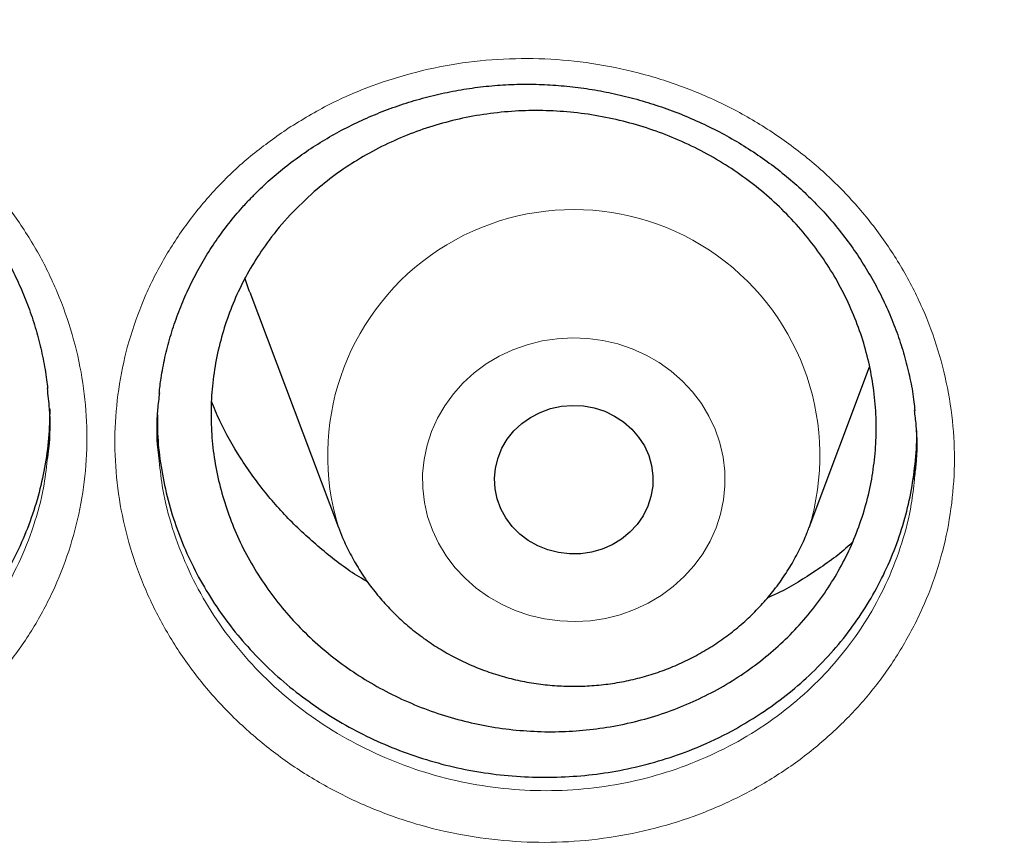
# Model space of a CAD drawing. Header units: millimetres. Extents: x 8 to 984, y 12 to 973.
# Tile 59 of 256: x 326.23 to 331.2, y 780.05 to 784.23. Entities that reach past the tile are written whole.
import ezdxf

# ---------------------------------------------------------------- set-up
doc = ezdxf.new("R2010")
doc.units = ezdxf.units.MM

msp = doc.modelspace()

# ---------------------------------------------------------------- linework, layer by layer
at = {"color": 7, "linetype": 'Continuous', "lineweight": 30}
for p, q in [((327.3903, 782.8524), (327.8373, 781.6642)), ((330.2135, 781.6642), (330.5185, 782.4751))]:
    msp.add_line(p, q, dxfattribs=at)
at = {"color": 7, "linetype": 'Continuous', "lineweight": 30, "flags": 128}
for points in [[(327.3903, 782.8524), (327.3873, 782.8603), (327.3651, 782.9248)], [(328.639, 781.8086), (328.6284, 781.86), (328.6254, 781.9123), (328.6303, 781.9644), (328.6429, 782.0154), (328.6629, 782.0643), (328.6899, 782.1101), (328.7235, 782.1519), (328.763, 782.1889), (328.8075, 782.2204), (328.8563, 782.2458), (328.9084, 782.2646), (328.9628, 782.2764), (329.0184, 782.2809), (329.0741, 782.2782), (329.1289, 782.2682), (329.1817, 782.2512), (329.2314, 782.2274), (329.2771, 782.1974), (329.3179, 782.1616), (329.353, 782.121), (329.3818, 782.0761), (329.4036, 782.0279), (329.418, 781.9773), (329.4248, 781.9254), (329.4239, 781.873), (329.4151, 781.8213), (329.3988, 781.7712), (329.3752, 781.7238), (329.3448, 781.6799), (329.3082, 781.6403), (329.2661, 781.606), (329.2193, 781.5775), (329.1687, 781.5554), (329.1154, 781.5401), (329.0602, 781.5319), (329.0044, 781.531), (328.9491, 781.5373), (328.8951, 781.5509), (328.8438, 781.5713), (328.7959, 781.5983), (328.7526, 781.6313), (328.7145, 781.6695), (328.6825, 781.7124), (328.6572, 781.7591), (328.639, 781.8086)]]:
    msp.add_lwpolyline(points, dxfattribs=at)
at = {"color": 252, "linetype": 'Continuous', "lineweight": 0, "flags": 128}
msp.add_lwpolyline([(328.2877, 781.7203), (328.2715, 781.7912), (328.2631, 781.8634), (328.2624, 781.936), (328.2696, 782.0082), (328.2845, 782.0794), (328.307, 782.1489), (328.337, 782.2158), (328.3739, 782.2795), (328.4176, 782.3395), (328.4675, 782.3949), (328.5231, 782.4454), (328.5838, 782.4903), (328.6492, 782.5292), (328.7183, 782.5617), (328.7906, 782.5875), (328.8653, 782.6063), (328.9417, 782.6178), (329.0189, 782.6221), (329.0962, 782.6191), (329.1728, 782.6087), (329.2478, 782.5911), (329.3206, 782.5665), (329.3903, 782.5351), (329.4563, 782.4972), (329.5179, 782.4532), (329.5744, 782.4037), (329.6253, 782.349), (329.67, 782.2898), (329.7081, 782.2267), (329.7392, 782.1602), (329.763, 782.0911), (329.7792, 782.0202), (329.7877, 781.948), (329.7883, 781.8755), (329.7812, 781.8032), (329.7662, 781.732), (329.7437, 781.6626), (329.7138, 781.5956), (329.6768, 781.5319), (329.6332, 781.472), (329.5833, 781.4165), (329.5277, 781.3661), (329.4669, 781.3212), (329.4016, 781.2822), (329.3324, 781.2497), (329.2601, 781.224), (329.1854, 781.2052), (329.109, 781.1936), (329.0318, 781.1893), (328.9545, 781.1924), (328.878, 781.2027), (328.8029, 781.2203), (328.7302, 781.245), (328.6604, 781.2764), (328.5944, 781.3142), (328.5329, 781.3582), (328.4764, 781.4077), (328.4255, 781.4624), (328.3807, 781.5216), (328.3426, 781.5848), (328.3115, 781.6512), (328.2877, 781.7203)], dxfattribs=at)
at = {"color": 252, "linetype": 'Continuous', "lineweight": 0}
msp.add_arc((329.0253, 782.0279), 1.2425, 342.9024, 196.9532, dxfattribs=at)
for points, knots in [([(346.0257, 818.5745), (345.5291, 818.5686), (344.5359, 818.5568), (343.0491, 818.4611), (341.568, 818.3086), (340.0955, 818.094), (338.6432, 817.8208), (337.2136, 817.4904), (335.8091, 817.1048), (334.4236, 816.6626), (333.0515, 816.1617), (331.6958, 815.6018), (330.3597, 814.9828), (329.0539, 814.3093), (327.781, 813.5826), (326.5507, 812.8087), (325.3647, 811.9902), (324.2243, 811.1296), (323.1247, 810.2236), (322.0613, 809.2682), (321.0372, 808.2642), (320.0553, 807.2126), (319.1236, 806.1216), (318.244, 804.9932), (317.423, 803.8365), (316.6611, 802.6545), (315.9586, 801.45), (315.3122, 800.2182), (314.7195, 798.9537), (314.1829, 797.6584), (313.7047, 796.3344), (313.289, 794.9919), (312.9366, 793.6335), (312.6499, 792.2701), (312.4281, 790.9045), (312.2704, 789.5395), (312.1756, 788.1694), (312.1438, 786.7883), (312.1764, 785.399), (312.2746, 784.004), (312.4381, 782.6145), (312.6666, 781.233), (312.9579, 779.8704), (313.31, 778.5292), (313.7211, 777.2114), (314.1924, 775.9116), (314.7263, 774.6243), (315.3231, 773.3524), (315.9829, 772.0989), (316.7007, 770.8738), (317.4753, 769.6795), (318.3001, 768.5252), (319.1726, 767.4125), (320.0898, 766.3427), (321.0555, 765.3109), (322.0739, 764.3133), (323.144, 763.3525), (324.2648, 762.4313), (325.4277, 761.5572), (326.6305, 760.7319), (327.8634, 759.9617), (329.1233, 759.2469), (330.4071, 758.5878), (331.7201, 757.9813), (333.0678, 757.4253), (334.4484, 756.9218), (335.8597, 756.4732), (337.2906, 756.0831), (338.7384, 755.7525), (340.1917, 755.4835), (341.6472, 755.2755), (343.1021, 755.1275), (344.5625, 755.0386), (346.0345, 755.0087), (347.5154, 755.0393), (349.0022, 755.1315), (350.4833, 755.2849), (351.9558, 755.4992), (353.4081, 755.7725), (354.8377, 756.1029), (356.2423, 756.4885), (357.6278, 756.9307), (358.9999, 757.4316), (360.3556, 757.9915), (361.6916, 758.6105), (362.9974, 759.284), (364.2704, 760.0107), (365.5007, 760.7846), (366.6867, 761.6031), (367.827, 762.4637), (368.9267, 763.3697), (369.99, 764.3251), (371.0141, 765.3291), (371.996, 766.3807), (372.9277, 767.4717), (373.8073, 768.6001), (374.6283, 769.7568), (375.3902, 770.9388), (376.0927, 772.1433), (376.7391, 773.3751), (377.3318, 774.6396), (377.8684, 775.9349), (378.3467, 777.259), (378.7624, 778.6014), (379.1148, 779.9598), (379.4015, 781.3232), (379.6232, 782.6888), (379.781, 784.0538), (379.8757, 785.4239), (379.9075, 786.805), (379.875, 788.1943), (379.7767, 789.5893), (379.6132, 790.9788), (379.3847, 792.3603), (379.0935, 793.7229), (378.7413, 795.0641), (378.3303, 796.3819), (377.859, 797.6817), (377.325, 798.969), (376.7282, 800.2409), (376.0685, 801.4944), (375.3506, 802.7195), (374.5761, 803.9138), (373.7512, 805.0681), (372.8788, 806.1808), (371.9615, 807.2507), (370.9959, 808.2824), (369.9775, 809.28), (368.9073, 810.2408), (367.7865, 811.162), (366.6236, 812.0361), (365.4208, 812.8614), (364.188, 813.6316), (362.9281, 814.3464), (361.6443, 815.0055), (360.3313, 815.612), (358.9835, 816.168), (357.6029, 816.6715), (356.1916, 817.1202), (354.7607, 817.5102), (353.3129, 817.8408), (351.8597, 818.1097), (350.4041, 818.318), (348.9492, 818.4651), (347.4888, 818.5574), (346.5134, 818.5688), (346.0257, 818.5745)], [0, 0, 0, 0, 0.007, 0.014, 0.021, 0.028, 0.035, 0.041875, 0.04875, 0.055625, 0.0625, 0.0695, 0.0765, 0.0835, 0.0905, 0.0975, 0.104375, 0.11125, 0.118125, 0.125, 0.132, 0.139, 0.146, 0.153, 0.16, 0.166875, 0.17375, 0.180625, 0.1875, 0.1945, 0.2015, 0.2085, 0.2155, 0.2225, 0.229375, 0.23625, 0.243125, 0.25, 0.257, 0.264, 0.271, 0.278, 0.285, 0.291875, 0.29875, 0.305625, 0.3125, 0.3195, 0.3265, 0.3335, 0.3405, 0.3475, 0.354375, 0.36125, 0.368125, 0.375, 0.382, 0.389, 0.396, 0.403, 0.41, 0.416875, 0.42375, 0.430625, 0.4375, 0.4445, 0.4515, 0.4585, 0.4655, 0.4725, 0.479375, 0.48625, 0.493125, 0.5, 0.507, 0.514, 0.521, 0.528, 0.535, 0.541875, 0.54875, 0.555625, 0.5625, 0.5695, 0.5765, 0.5835, 0.5905, 0.5975, 0.604375, 0.61125, 0.618125, 0.625, 0.632, 0.639, 0.646, 0.653, 0.66, 0.666875, 0.67375, 0.680625, 0.6875, 0.6945, 0.7015, 0.7085, 0.7155, 0.7225, 0.729375, 0.73625, 0.743125, 0.75, 0.757, 0.764, 0.771, 0.778, 0.785, 0.791875, 0.79875, 0.805625, 0.8125, 0.8195, 0.8265, 0.8335, 0.8405, 0.8475, 0.854375, 0.86125, 0.868125, 0.875, 0.882, 0.889, 0.896, 0.903, 0.91, 0.916875, 0.92375, 0.930625, 0.9375, 0.9445, 0.9515, 0.9585, 0.9655, 0.9725, 0.979375, 0.98625, 0.993125, 1, 1, 1, 1]), ([(323.2635, 783.8395), (323.3281, 783.876), (323.4575, 783.9491), (323.6668, 784.0327), (323.8869, 784.097), (324.1174, 784.1376), (324.3547, 784.1542), (324.5933, 784.1459), (324.8299, 784.112), (325.0616, 784.054), (325.2859, 783.9724), (325.4996, 783.8675), (325.7002, 783.7413), (325.885, 783.5955), (326.0509, 783.4315), (326.1969, 783.2521), (326.3211, 783.0591), (326.4213, 782.8544), (326.4969, 782.6411), (326.5468, 782.422), (326.5696, 782.2), (326.5661, 781.9779), (326.5363, 781.7581), (326.4795, 781.5435), (326.3975, 781.3366), (326.2911, 781.1402), (326.161, 780.9572), (326.0097, 780.7894), (325.843, 780.6424), (325.6645, 780.5173), (325.4721, 780.4101), (325.2617, 780.3211), (325.0354, 780.253), (324.802, 780.2093), (324.5644, 780.1913), (324.3258, 780.198), (324.0885, 780.2294), (323.8557, 780.2861), (323.6303, 780.3666), (323.4154, 780.4698), (323.2142, 780.5949), (323.0287, 780.7394), (322.8609, 780.9019), (322.7137, 781.081), (322.5881, 781.2736), (322.4859, 781.4775), (322.4092, 781.6902), (322.3579, 781.9088), (322.3327, 782.1306), (322.3349, 782.353), (322.3633, 782.573), (322.4179, 782.788), (322.4986, 782.995), (322.6032, 783.1916), (322.7326, 783.3782), (322.8874, 783.5506), (323.0639, 783.7085), (323.1971, 783.7959), (323.2635, 783.8395)], [0, 0, 0, 0, 0.0172402, 0.034531, 0.0517718, 0.0696837, 0.0876528, 0.1055647, 0.1234507, 0.1413939, 0.1592801, 0.1771979, 0.195173, 0.2130905, 0.2309384, 0.2488425, 0.2666898, 0.2845754, 0.302518, 0.3204034, 0.338236, 0.3561249, 0.3739564, 0.3918256, 0.409751, 0.4276202, 0.4454795, 0.4633954, 0.4812546, 0.4978154, 0.5143759, 0.5323697, 0.5504203, 0.5684121, 0.5863215, 0.6042876, 0.6221962, 0.6401463, 0.658154, 0.6761043, 0.6939798, 0.7119125, 0.7297877, 0.7476727, 0.7656152, 0.7834996, 0.8013528, 0.819262, 0.8371152, 0.8549628, 0.8728673, 0.8907152, 0.9085422, 0.9264256, 0.9442511, 0.9628127, 0.9814383, 1, 1, 1, 1]), ([(327.5841, 783.6813), (327.6532, 783.7233), (327.788, 783.8054), (328.0069, 783.8986), (328.2313, 783.9688), (328.4636, 784.0147), (328.7005, 784.0354), (328.9391, 784.0314), (329.1766, 784.0027), (329.4098, 783.9487), (329.6359, 783.8709), (329.8517, 783.7703), (330.0541, 783.6475), (330.241, 783.5049), (330.4103, 783.3441), (330.559, 783.1667), (330.6861, 782.9755), (330.79, 782.7727), (330.8684, 782.5608), (330.9215, 782.3426), (330.9485, 782.1208), (330.948, 781.898), (330.9211, 781.6771), (330.8679, 781.4611), (330.7887, 781.2529), (330.6853, 781.0547), (330.5609, 780.8723), (330.4181, 780.7078), (330.2573, 780.5582), (330.0758, 780.4238), (329.8753, 780.3074), (329.6617, 780.2127), (329.4374, 780.1417), (329.2056, 780.0946), (328.9689, 780.0718), (328.7302, 780.0747), (328.4926, 780.1023), (328.2592, 780.1543), (328.0331, 780.2309), (327.8171, 780.3302), (327.6136, 780.4511), (327.4257, 780.5927), (327.2554, 780.7527), (327.1049, 780.9288), (326.9767, 781.1194), (326.8718, 781.3215), (326.7909, 781.5328), (326.7365, 781.7512), (326.7084, 781.9735), (326.7066, 782.1966), (326.7322, 782.4177), (326.7841, 782.6341), (326.8613, 782.8431), (326.9639, 783.0418), (327.0895, 783.2281), (327.236, 783.3984), (327.4001, 783.552), (327.5228, 783.6382), (327.5841, 783.6813)], [0, 0, 0, 0, 0.018752, 0.036614, 0.054532, 0.072392, 0.090272, 0.108207, 0.126085, 0.144011, 0.161993, 0.179918, 0.197806, 0.215751, 0.233639, 0.251514, 0.269446, 0.287321, 0.305175, 0.323086, 0.34094, 0.358813, 0.376744, 0.394616, 0.41245, 0.43034, 0.448171, 0.465051, 0.48193, 0.499799, 0.517725, 0.535594, 0.553458, 0.571378, 0.589242, 0.607136, 0.625087, 0.642982, 0.660869, 0.678813, 0.6967, 0.714593, 0.732544, 0.750437, 0.768292, 0.786205, 0.804061, 0.821966, 0.839928, 0.857835, 0.875698, 0.893619, 0.911482, 0.929317, 0.947209, 0.965045, 0.982523, 1, 1, 1, 1]), ([(322.5628, 782.1228), (322.5663, 782.0857), (322.5762, 781.9815), (322.6186, 781.8131), (322.6872, 781.6205), (322.7799, 781.4358), (322.8935, 781.2613), (323.0268, 781.099), (323.1787, 780.9516), (323.3465, 780.8204), (323.5285, 780.7068), (323.723, 780.613), (323.9269, 780.5397), (324.1375, 780.4878), (324.3523, 780.4589), (324.5682, 780.4523), (324.7832, 780.468), (324.9943, 780.5069), (325.199, 780.5681), (325.3894, 780.648), (325.5634, 780.7445), (325.7249, 780.8572), (325.8757, 780.9896), (326.0126, 781.141), (326.1303, 781.3062), (326.2267, 781.4836), (326.3003, 781.6706), (326.3489, 781.8452), (326.3619, 781.9583), (326.3672, 782.0051)], [0, 0, 0, 0, 0.021207, 0.059491, 0.097651, 0.135881, 0.174234, 0.212463, 0.250677, 0.289012, 0.327226, 0.365594, 0.404085, 0.442454, 0.480747, 0.519163, 0.557459, 0.595921, 0.634509, 0.672976, 0.708367, 0.743758, 0.781934, 0.820235, 0.858412, 0.896608, 0.934925, 0.973119, 1, 1, 1, 1]), ([(326.9324, 782.0009), (326.9375, 781.9526), (326.9496, 781.8374), (326.9965, 781.6585), (327.069, 781.4671), (327.1642, 781.2841), (327.2801, 781.1114), (327.4164, 780.9518), (327.5705, 780.8068), (327.7405, 780.6783), (327.9247, 780.5686), (328.1203, 780.4784), (328.3248, 780.4087), (328.536, 780.3612), (328.751, 780.3358), (328.967, 780.3328), (329.1812, 780.3529), (329.391, 780.395), (329.5939, 780.4588), (329.7872, 780.544), (329.9686, 780.6489), (330.1329, 780.7702), (330.2783, 780.9052), (330.4077, 781.0538), (330.5203, 781.2185), (330.614, 781.3976), (330.6849, 781.5858), (330.7296, 781.7563), (330.7406, 781.8647), (330.7449, 781.9065)], [0, 0, 0, 0, 0.027467, 0.065614, 0.103668, 0.141841, 0.179893, 0.218012, 0.256255, 0.294376, 0.332488, 0.370722, 0.408835, 0.446961, 0.485208, 0.523333, 0.561395, 0.599577, 0.637638, 0.675705, 0.713893, 0.751959, 0.787949, 0.823938, 0.861928, 0.900042, 0.938039, 0.976109, 1, 1, 1, 1])]:
    msp.add_open_spline(points, degree=3, knots=knots, dxfattribs=at)
at = {"color": 7, "linetype": 'Continuous', "lineweight": 30}
for points, knots in [([(311.1744, 789.4808), (311.1726, 789.4568), (311.1688, 789.404), (311.163, 789.318), (311.1562, 789.213), (311.1484, 789.0876), (311.1399, 788.9438), (311.1316, 788.792), (311.124, 788.6382), (311.1173, 788.4874), (311.1114, 788.3395), (311.1036, 788.1144), (311.0958, 787.8185), (311.0912, 787.489), (311.0902, 787.2027), (311.0913, 786.9474), (311.0947, 786.6793), (311.1008, 786.3958), (311.111, 786.0672), (311.127, 785.6905), (311.1509, 785.2625), (311.1827, 784.8099), (311.2233, 784.3328), (311.2741, 783.8315), (311.336, 783.3061), (311.4042, 782.8036), (311.4759, 782.3312), (311.5473, 781.902), (311.623, 781.4825), (311.7015, 781.0785), (311.7822, 780.6902), (311.8645, 780.3174), (311.9505, 779.949), (312.0399, 779.5859), (312.1322, 779.2293), (312.2239, 778.8912), (312.3143, 778.5714), (312.3951, 778.2963), (312.4659, 778.0629), (312.5264, 777.8678), (312.5852, 777.6824), (312.641, 777.5101), (312.6922, 777.3552), (312.737, 777.2216), (312.7742, 777.1122), (312.804, 777.0252), (312.8296, 776.9515), (312.8556, 776.8771), (312.8859, 776.7909), (312.922, 776.6893), (312.9659, 776.5673), (313.0183, 776.4238), (313.0798, 776.2579), (313.1496, 776.073), (313.2281, 775.8691), (313.3151, 775.648), (313.4102, 775.4119), (313.5109, 775.1676), (313.6153, 774.9207), (313.7691, 774.5649), (313.976, 774.1045), (314.241, 773.5448), (314.5426, 772.9385), (314.8834, 772.2896), (315.2663, 771.6025), (315.6598, 770.9346), (316.103, 770.2214), (316.6039, 769.4617), (317.1685, 768.6583), (317.758, 767.8705), (318.2975, 767.1924), (318.7816, 766.6134), (319.2073, 766.1236), (319.6562, 765.6272), (320.1289, 765.1252), (320.5526, 764.6938), (320.9195, 764.3325), (321.2229, 764.0411), (321.5348, 763.749), (321.8554, 763.4564), (322.1848, 763.1635), (322.5208, 762.8724), (322.8458, 762.5983), (323.1506, 762.3475), (323.4281, 762.1241), (323.6872, 761.9197), (323.9274, 761.7338), (324.1481, 761.5658), (324.3399, 761.4222), (324.5043, 761.3008), (324.6429, 761.1995), (324.7666, 761.1099), (324.8667, 761.0381), (324.9421, 760.9843), (324.9978, 760.9448), (325.0534, 760.9055), (325.1268, 760.8538), (325.2229, 760.7866), (325.3393, 760.7058), (325.4676, 760.6176), (325.6067, 760.5229), (325.7566, 760.4218), (325.9491, 760.2937), (326.1892, 760.1363), (326.4827, 759.9478), (326.803, 759.7468), (327.1506, 759.534), (327.5225, 759.3123), (327.911, 759.0873), (328.3066, 758.8648), (328.7032, 758.6485), (329.2012, 758.3848), (329.8012, 758.0804), (330.5038, 757.743), (331.2029, 757.4258), (331.933, 757.113), (332.6936, 756.8073), (333.4838, 756.5113), (334.268, 756.2382), (335.0501, 755.9856), (335.829, 755.7531), (336.6058, 755.5399), (337.3801, 755.3453), (338.1561, 755.168), (339.0102, 754.992), (339.9428, 754.8237), (340.9546, 754.6696), (341.9683, 754.5436), (342.9847, 754.4456), (344.0037, 754.3755), (345.0245, 754.3335), (346.0462, 754.3199), (347.0678, 754.3347), (348.0885, 754.3777), (349.1074, 754.449), (350.1237, 754.5481), (351.1366, 754.6751), (352.1451, 754.8298), (353.0762, 754.9988), (353.9306, 755.1757), (354.7123, 755.3551), (355.4967, 755.5533), (356.2874, 755.7717), (357.0797, 756.0099), (357.8731, 756.2684), (358.6666, 756.5472), (359.4641, 756.8487), (360.2236, 757.1569), (360.9441, 757.4683), (361.6205, 757.7774), (362.286, 758.0985), (362.935, 758.4282), (363.5664, 758.7651), (364.1562, 759.0952), (364.7064, 759.4164), (365.2188, 759.7274), (365.6187, 759.9794), (365.9116, 760.1688), (366.0999, 760.2922), (366.2781, 760.4107), (366.4402, 760.5198), (366.5827, 760.6169), (366.6952, 760.6942), (366.7815, 760.754), (366.8451, 760.7983), (366.8999, 760.8366), (366.9458, 760.8688), (366.9829, 760.8949), (367.0137, 760.9166), (367.0458, 760.9394), (367.0963, 760.9751), (367.1704, 761.0279), (367.2684, 761.0982), (367.3814, 761.1798), (367.5101, 761.2737), (367.6546, 761.3802), (367.814, 761.4989), (367.9839, 761.6271), (368.1607, 761.7622), (368.3417, 761.9025), (368.5268, 762.0479), (368.768, 762.2401), (369.0674, 762.4836), (369.4265, 762.7837), (369.7967, 763.102), (370.1773, 763.4392), (370.5676, 763.7957), (370.9668, 764.1722), (371.3499, 764.5458), (371.714, 764.9123), (372.0514, 765.2619), (372.3767, 765.609), (372.685, 765.9473), (372.9768, 766.2761), (373.2676, 766.6125), (373.5557, 766.955), (373.8395, 767.3019), (374.103, 767.6328), (374.3322, 767.928), (374.5303, 768.1888), (374.7003, 768.4168), (374.859, 768.6333), (375.0073, 768.839), (375.15, 769.04), (375.2934, 769.2454), (375.4431, 769.4633), (375.6005, 769.6965), (375.7699, 769.9523), (375.9512, 770.2321), (376.1442, 770.5369), (376.344, 770.8606), (376.55, 771.2036), (376.7616, 771.566), (376.9736, 771.9405), (377.1853, 772.3265), (377.3956, 772.7228), (377.6032, 773.1279), (377.8023, 773.5306), (377.9881, 773.9197), (378.1599, 774.2924), (378.3185, 774.6482), (378.4646, 774.9869), (378.5989, 775.3081), (378.7139, 775.5918), (378.8118, 775.8399), (378.8947, 776.0546), (378.9716, 776.2579), (379.0425, 776.4492), (379.1013, 776.6111), (379.1475, 776.7403), (379.1806, 776.834), (379.2061, 776.9066), (379.2257, 776.963), (379.2434, 777.0139), (379.2645, 777.0753), (379.2917, 777.1549), (379.3256, 777.255), (379.3651, 777.373), (379.4133, 777.5193), (379.4707, 777.6966), (379.5374, 777.9073), (379.6103, 778.1438), (379.6888, 778.4062), (379.7723, 778.6946), (379.8947, 779.1339), (380.0468, 779.7183), (380.217, 780.4419), (380.3704, 781.1712), (380.5068, 781.9059), (380.6282, 782.6604), (380.7332, 783.4347), (380.8201, 784.2287), (380.8776, 784.9172), (380.914, 785.4976), (380.9359, 785.9611), (380.9504, 786.4079), (380.9578, 786.8182), (380.9598, 787.1921), (380.9577, 787.5311), (380.9524, 787.8484), (380.9444, 788.1439), (380.935, 788.4041), (380.925, 788.6312), (380.915, 788.8277), (380.9055, 788.9946), (380.8969, 789.1357), (380.8903, 789.2572), (380.8842, 789.3736), (380.8794, 789.4454), (380.877, 789.4808)], [0, 0, 0, 0, 0.000629, 0.001386, 0.002278, 0.003452, 0.004807, 0.006262, 0.00769, 0.009089, 0.010459, 0.011801, 0.015342, 0.018666, 0.020917, 0.023245, 0.025716, 0.028332, 0.031091, 0.03482, 0.038782, 0.042979, 0.04741, 0.052076, 0.056975, 0.062109, 0.066169, 0.070255, 0.074203, 0.078013, 0.081684, 0.085216, 0.08861, 0.092182, 0.095588, 0.098825, 0.101894, 0.104796, 0.106766, 0.10865, 0.110449, 0.112152, 0.113663, 0.114962, 0.116049, 0.116859, 0.117505, 0.118205, 0.119039, 0.120031, 0.121185, 0.122623, 0.124252, 0.126071, 0.128081, 0.130282, 0.132629, 0.135103, 0.137569, 0.140018, 0.145787, 0.151466, 0.157055, 0.164399, 0.171583, 0.178617, 0.185622, 0.194542, 0.203467, 0.212397, 0.221332, 0.227023, 0.23289, 0.238934, 0.245153, 0.25155, 0.255276, 0.25906, 0.262901, 0.266799, 0.270755, 0.274768, 0.278758, 0.282184, 0.285372, 0.288324, 0.291038, 0.293516, 0.295757, 0.297457, 0.29899, 0.300355, 0.301546, 0.302287, 0.302833, 0.303373, 0.304109, 0.305233, 0.30651, 0.307898, 0.309397, 0.311008, 0.312729, 0.315573, 0.318677, 0.322039, 0.325661, 0.329541, 0.333574, 0.337613, 0.341616, 0.345585, 0.352585, 0.359474, 0.366252, 0.372919, 0.380494, 0.387921, 0.3952, 0.402406, 0.409585, 0.41661, 0.42361, 0.430585, 0.437534, 0.446521, 0.455464, 0.464388, 0.473312, 0.482236, 0.49116, 0.500084, 0.509008, 0.517931, 0.526855, 0.535779, 0.544703, 0.553627, 0.562552, 0.569549, 0.57655, 0.583634, 0.590831, 0.598141, 0.60543, 0.612828, 0.620334, 0.62795, 0.634497, 0.641108, 0.647651, 0.654092, 0.660431, 0.666668, 0.672072, 0.677396, 0.682642, 0.684681, 0.686708, 0.688654, 0.690396, 0.691932, 0.693261, 0.694048, 0.694739, 0.695334, 0.695834, 0.696239, 0.696548, 0.696842, 0.697293, 0.698202, 0.699278, 0.700521, 0.701932, 0.703543, 0.705329, 0.707256, 0.709246, 0.711293, 0.713399, 0.715562, 0.719569, 0.723762, 0.728139, 0.732701, 0.737448, 0.742381, 0.747498, 0.751894, 0.75634, 0.760635, 0.764769, 0.76874, 0.77255, 0.776833, 0.780891, 0.784725, 0.788333, 0.791059, 0.79364, 0.796078, 0.798371, 0.80055, 0.802798, 0.805202, 0.807762, 0.810477, 0.813583, 0.816871, 0.82034, 0.823991, 0.827823, 0.831836, 0.835787, 0.839898, 0.844151, 0.848292, 0.852246, 0.85601, 0.859587, 0.862974, 0.866174, 0.869184, 0.871418, 0.873534, 0.875535, 0.877419, 0.879171, 0.880295, 0.88121, 0.881919, 0.88242, 0.882862, 0.88341, 0.884213, 0.885188, 0.886336, 0.887655, 0.889451, 0.891491, 0.893775, 0.896304, 0.899076, 0.902093, 0.908942, 0.915819, 0.922716, 0.929634, 0.936573, 0.943955, 0.95136, 0.958789, 0.963177, 0.967546, 0.971705, 0.97562, 0.978968, 0.982115, 0.98506, 0.987804, 0.990345, 0.99231, 0.994134, 0.995819, 0.996978, 0.998039, 0.999032, 1, 1, 1, 1]), ([(323.3625, 783.727), (323.378, 783.7365), (323.4242, 783.7648), (323.5042, 783.8082), (323.6037, 783.8551), (323.7069, 783.8965), (323.8134, 783.9323), (323.9227, 783.9623), (324.0342, 783.9863), (324.1476, 784.0042), (324.2622, 784.0157), (324.3773, 784.0209), (324.4924, 784.0197), (324.6068, 784.0122), (324.7201, 783.9983), (324.8316, 783.9783), (324.9411, 783.952), (325.049, 783.9197), (325.1556, 783.8812), (325.2608, 783.8366), (325.364, 783.786), (325.4645, 783.7297), (325.5617, 783.6679), (325.6551, 783.6011), (325.7439, 783.5295), (325.8277, 783.4538), (325.906, 783.3743), (325.9785, 783.2914), (326.0449, 783.2055), (326.1055, 783.1163), (326.1605, 783.0236), (326.21, 782.9275), (326.2537, 782.8282), (326.2913, 782.7263), (326.3226, 782.6222), (326.347, 782.5165), (326.3624, 782.4306), (326.3673, 782.38), (326.3687, 782.3651)], [0, 0, 0, 0, 0.014133, 0.042315, 0.070619, 0.099102, 0.127747, 0.156524, 0.185401, 0.214335, 0.243274, 0.272159, 0.300943, 0.329585, 0.358047, 0.386293, 0.414233, 0.442239, 0.470562, 0.499163, 0.527987, 0.556973, 0.586049, 0.615138, 0.644143, 0.673, 0.701645, 0.73003, 0.758127, 0.786121, 0.814358, 0.842854, 0.871582, 0.900497, 0.929553, 0.9587, 0.987883, 1, 1, 1, 1]), ([(327.3966, 783.3291), (327.4091, 783.3417), (327.4465, 783.3798), (327.5127, 783.4401), (327.5969, 783.5082), (327.6861, 783.5719), (327.7798, 783.6308), (327.8778, 783.6847), (327.9795, 783.7332), (328.0845, 783.776), (328.1922, 783.8131), (328.3021, 783.844), (328.4136, 783.8686), (328.5261, 783.8869), (328.6391, 783.8987), (328.7519, 783.9041), (328.8644, 783.9029), (328.977, 783.8955), (329.09, 783.8818), (329.203, 783.8618), (329.3157, 783.8355), (329.4271, 783.8029), (329.5368, 783.7643), (329.644, 783.7199), (329.748, 783.6699), (329.8482, 783.6146), (329.9441, 783.5544), (330.0351, 783.4896), (330.121, 783.4205), (330.2022, 783.3468), (330.2789, 783.2686), (330.3512, 783.1856), (330.4186, 783.0984), (330.4808, 783.0071), (330.5375, 782.9124), (330.5882, 782.8146), (330.6327, 782.7144), (330.6707, 782.6121), (330.7021, 782.5084), (330.7263, 782.4038), (330.7415, 782.3186), (330.7461, 782.2683), (330.7475, 782.2533)], [0, 0, 0, 0, 0.01264, 0.037944, 0.063356, 0.088925, 0.114636, 0.140462, 0.166374, 0.192332, 0.218292, 0.2442, 0.270015, 0.295702, 0.321226, 0.346556, 0.371635, 0.396769, 0.422183, 0.447838, 0.473687, 0.499672, 0.525731, 0.551791, 0.577769, 0.603604, 0.629241, 0.654639, 0.679772, 0.704811, 0.730082, 0.755579, 0.781277, 0.807137, 0.833119, 0.859181, 0.88527, 0.911338, 0.93733, 0.963223, 0.988985, 1, 1, 1, 1]), ([(313.7018, 783.6982), (313.7151, 783.5802), (313.7451, 783.3148), (313.7999, 782.9029), (313.8646, 782.4626), (313.9364, 782.0232), (314.015, 781.5849), (314.1003, 781.1477), (314.1925, 780.7117), (314.2914, 780.2771), (314.397, 779.8438), (314.5093, 779.412), (314.6284, 778.9818), (314.7541, 778.5532), (314.8864, 778.1265), (315.0254, 777.7015), (315.1709, 777.2786), (315.323, 776.8576), (315.4816, 776.4388), (315.6467, 776.0222), (315.8182, 775.6079), (315.9962, 775.196), (316.1805, 774.7865), (316.3712, 774.3797), (316.5681, 773.9754), (316.7713, 773.574), (316.9808, 773.1753), (317.1964, 772.7795), (317.4181, 772.3868), (317.6459, 771.9971), (317.8797, 771.6105), (318.1195, 771.2272), (318.3652, 770.8472), (318.6168, 770.4706), (318.8742, 770.0975), (319.1374, 769.728), (319.4063, 769.3621), (319.6808, 768.9999), (319.961, 768.6415), (320.2467, 768.2869), (320.5378, 767.9363), (320.8344, 767.5898), (321.1363, 767.2473), (321.4435, 766.909), (321.7559, 766.5749), (322.0735, 766.2451), (322.3961, 765.9197), (322.7238, 765.5988), (323.0564, 765.2824), (323.3939, 764.9705), (323.7362, 764.6633), (324.0833, 764.3608), (324.435, 764.0631), (324.7913, 763.7703), (325.1521, 763.4823), (325.5173, 763.1993), (325.8869, 762.9213), (326.2608, 762.6484), (326.6388, 762.3807), (327.021, 762.1181), (327.4072, 761.8608), (327.7974, 761.6089), (328.1914, 761.3622), (328.5893, 761.121), (328.9908, 760.8853), (329.396, 760.6551), (329.8046, 760.4304), (330.2168, 760.2113), (330.6323, 759.998), (331.051, 759.7903), (331.4729, 759.5884), (331.898, 759.3922), (332.326, 759.2019), (332.7569, 759.0175), (333.1907, 758.839), (333.6272, 758.6664), (334.0663, 758.4998), (334.5079, 758.3393), (334.952, 758.1848), (335.3985, 758.0364), (335.8472, 757.8941), (336.2981, 757.7579), (336.751, 757.628), (337.2059, 757.5042), (337.6627, 757.3867), (338.1213, 757.2755), (338.5815, 757.1705), (339.0433, 757.0718), (339.5066, 756.9795), (339.9713, 756.8935), (340.4373, 756.8139), (340.9044, 756.7407), (341.3727, 756.6738), (341.8419, 756.6134), (342.312, 756.5594), (342.7829, 756.5118), (343.2545, 756.4707), (343.7267, 756.436), (344.1994, 756.4078), (344.6725, 756.386), (345.1458, 756.3708), (345.6194, 756.362), (346.093, 756.3596), (346.5666, 756.3638), (347.0401, 756.3744), (347.5134, 756.3916), (347.9863, 756.4151), (348.4589, 756.4452), (348.9309, 756.4817), (349.4023, 756.5247), (349.873, 756.5741), (350.3429, 756.6299), (350.8119, 756.6922), (351.2798, 756.7608), (351.7467, 756.8359), (352.2123, 756.9173), (352.6766, 757.0051), (353.1395, 757.0992), (353.6009, 757.1997), (354.0606, 757.3065), (354.5187, 757.4195), (354.975, 757.5388), (355.4293, 757.6643), (355.8817, 757.796), (356.332, 757.9339), (356.7801, 758.0779), (357.2259, 758.2281), (357.6693, 758.3843), (358.1102, 758.5466), (358.5486, 758.7149), (358.9843, 758.8891), (359.4173, 759.0693), (359.8474, 759.2555), (360.2746, 759.4474), (360.6988, 759.6452), (361.1198, 759.8488), (361.5377, 760.0581), (361.9522, 760.2731), (362.3634, 760.4938), (362.7711, 760.72), (363.1752, 760.9518), (363.5757, 761.1891), (363.9725, 761.4319), (364.3654, 761.6801), (364.7545, 761.9336), (365.1396, 762.1924), (365.5206, 762.4564), (365.8975, 762.7256), (366.2701, 763), (366.6385, 763.2794), (367.0025, 763.5638), (367.362, 763.8532), (367.717, 764.1475), (368.0674, 764.4465), (368.4131, 764.7504), (368.7541, 765.0589), (369.0902, 765.3721), (369.4215, 765.6898), (369.7477, 766.0121), (370.069, 766.3387), (370.3851, 766.6697), (370.696, 767.005), (371.0017, 767.3446), (371.3021, 767.6882), (371.5971, 768.036), (371.8867, 768.3877), (372.1709, 768.7433), (372.4494, 769.1028), (372.7224, 769.4661), (372.9896, 769.8331), (373.2512, 770.2037), (373.5069, 770.5778), (373.7569, 770.9554), (374.0009, 771.3363), (374.239, 771.7206), (374.4711, 772.108), (374.6972, 772.4986), (374.9172, 772.8923), (375.131, 773.2889), (375.3387, 773.6884), (375.5401, 774.0907), (375.7353, 774.4957), (375.9242, 774.9033), (376.1067, 775.3135), (376.2828, 775.7261), (376.4525, 776.1411), (376.6158, 776.5583), (376.7725, 776.9777), (376.9227, 777.3993), (377.0664, 777.8228), (377.2035, 778.2483), (377.3339, 778.6756), (377.4577, 779.1046), (377.5748, 779.5353), (377.6852, 779.9676), (377.789, 780.4013), (377.8859, 780.8363), (377.9761, 781.2727), (378.0595, 781.7102), (378.1361, 782.1488), (378.206, 782.5885), (378.2688, 783.029), (378.3219, 783.4424), (378.3508, 783.7091), (378.3638, 783.8285)], [0, 0, 0, 0, 0.0039737, 0.0089321, 0.0138905, 0.0188489, 0.0238073, 0.0287658, 0.0337243, 0.0386827, 0.0436413, 0.0485999, 0.0535585, 0.058517, 0.0634757, 0.0684343, 0.073393, 0.0783517, 0.0833104, 0.0882692, 0.0932281, 0.098187, 0.1031459, 0.1081048, 0.1130638, 0.1180227, 0.1229819, 0.127941, 0.1329, 0.1378593, 0.1428185, 0.1477778, 0.1527371, 0.1576965, 0.1626559, 0.1676154, 0.1725749, 0.1775343, 0.1824939, 0.1874536, 0.1924133, 0.197373, 0.2023327, 0.2072925, 0.2122523, 0.2172122, 0.2221722, 0.2271321, 0.2320921, 0.2370522, 0.2420122, 0.2469724, 0.2519326, 0.2568928, 0.261853, 0.2668132, 0.2717736, 0.276734, 0.2816944, 0.2866548, 0.2916152, 0.2965757, 0.3015362, 0.3064968, 0.3114574, 0.316418, 0.3213787, 0.3263394, 0.3313, 0.3362608, 0.3412215, 0.3461823, 0.3511431, 0.3561039, 0.3610648, 0.3660256, 0.3709865, 0.3759474, 0.3809084, 0.3858693, 0.3908303, 0.3957913, 0.4007523, 0.4057133, 0.4106744, 0.4156354, 0.4205965, 0.4255575, 0.4305186, 0.4354797, 0.4404408, 0.445402, 0.4503631, 0.4553242, 0.4602854, 0.4652465, 0.4702077, 0.4751689, 0.48013, 0.4850912, 0.4900524, 0.4950136, 0.4999747, 0.5049359, 0.5098971, 0.5148583, 0.5198195, 0.5247807, 0.5297419, 0.534703, 0.5396642, 0.5446254, 0.5495865, 0.5545477, 0.5595089, 0.56447, 0.5694311, 0.5743922, 0.5793534, 0.5843145, 0.5892756, 0.5942367, 0.5991977, 0.6041588, 0.6091198, 0.6140808, 0.6190419, 0.6240029, 0.6289639, 0.6339248, 0.6388858, 0.6438467, 0.6488076, 0.6537685, 0.6587294, 0.6636902, 0.668651, 0.6736118, 0.6785726, 0.6835333, 0.688494, 0.6934547, 0.6984154, 0.703376, 0.7083366, 0.7132971, 0.7182576, 0.7232182, 0.7281787, 0.733139, 0.7380994, 0.7430598, 0.7480201, 0.7529804, 0.7579407, 0.7629009, 0.7678611, 0.7728212, 0.7777813, 0.7827413, 0.7877014, 0.7926614, 0.7976213, 0.8025812, 0.807541, 0.8125007, 0.8174605, 0.8224202, 0.8273799, 0.8323395, 0.8372991, 0.8422586, 0.8472181, 0.8521775, 0.8571369, 0.8620963, 0.8670556, 0.8720149, 0.876974, 0.8819333, 0.8868924, 0.8918514, 0.8968106, 0.9017697, 0.9067286, 0.9116876, 0.9166464, 0.9216052, 0.9265641, 0.9315229, 0.9364816, 0.9414404, 0.946399, 0.9513576, 0.9563163, 0.9612749, 0.9662334, 0.971192, 0.9761504, 0.9811089, 0.9860674, 0.9910259, 0.9959844, 1, 1, 1, 1]), ([(327.7155, 783.3612), (327.75, 783.3897), (327.819, 783.4467), (327.933, 783.5222), (328.0542, 783.5896), (328.1815, 783.6467), (328.3125, 783.6931), (328.4473, 783.7292), (328.5866, 783.7545), (328.7279, 783.7688), (328.8688, 783.7716), (329.0099, 783.7637), (329.1513, 783.7443), (329.2907, 783.7139), (329.4258, 783.673), (329.557, 783.6219), (329.6846, 783.5601), (329.8064, 783.4884), (329.9203, 783.4084), (330.027, 783.3199), (330.1264, 783.2225), (330.2167, 783.1178), (330.2966, 783.0076), (330.3667, 782.8918), (330.4267, 782.77), (330.4755, 782.644), (330.5124, 782.5161), (330.538, 782.3861), (330.5518, 782.2534), (330.5536, 782.1204), (330.5434, 781.9893), (330.5217, 781.8596), (330.4878, 781.7311), (330.4424, 781.6061), (330.3863, 781.4864), (330.3196, 781.3717), (330.242, 781.2618), (330.1545, 781.1587), (330.0586, 781.064), (329.9546, 780.9772), (329.8418, 780.8983), (329.722, 780.8288), (329.5973, 780.7697), (329.4676, 780.7206), (329.3323, 780.6816), (329.1937, 780.6536), (329.0542, 780.6368), (328.9134, 780.6309), (328.7709, 780.6363), (328.6292, 780.6529), (328.4906, 780.6804), (328.3546, 780.7185), (328.221, 780.7676), (328.0921, 780.827), (327.9701, 780.8957), (327.8543, 780.9734), (327.7447, 781.0606), (327.6433, 781.1561), (327.5516, 781.2582), (327.4691, 781.3667), (327.3958, 781.4823), (327.3332, 781.6031), (327.2822, 781.7269), (327.2422, 781.8541), (327.2135, 781.9849), (327.1968, 782.1173), (327.1922, 782.2491), (327.1992, 782.3804), (327.2183, 782.5118), (327.2493, 782.641), (327.2915, 782.7658), (327.3447, 782.8866), (327.4094, 783.0038), (327.4911, 783.1244), (327.5911, 783.2461), (327.6739, 783.3227), (327.7155, 783.3612)], [0, 0, 0, 0, 0.013238, 0.026476, 0.040099, 0.053721, 0.066959, 0.080197, 0.093819, 0.107441, 0.120681, 0.13392, 0.147544, 0.161168, 0.174406, 0.187643, 0.201265, 0.214887, 0.22812, 0.241353, 0.25497, 0.268589, 0.281817, 0.295045, 0.308657, 0.322269, 0.335494, 0.348718, 0.362325, 0.375935, 0.389159, 0.402383, 0.41599, 0.429598, 0.442824, 0.45605, 0.469662, 0.483273, 0.496503, 0.509735, 0.52335, 0.536966, 0.550203, 0.563439, 0.57706, 0.590681, 0.60392, 0.617159, 0.630783, 0.644406, 0.657645, 0.670883, 0.684506, 0.698129, 0.711364, 0.724598, 0.738218, 0.751837, 0.765067, 0.778296, 0.79191, 0.805524, 0.818749, 0.831975, 0.845583, 0.859193, 0.872416, 0.88564, 0.899248, 0.912855, 0.92608, 0.939306, 0.952915, 0.966524, 0.983169, 1, 1, 1, 1]), ([(326.932, 782.3419), (326.9349, 782.3675), (326.9418, 782.4284), (326.9606, 782.5235), (326.9872, 782.6273), (327.0208, 782.7295), (327.0609, 782.8298), (327.1074, 782.9275), (327.16, 783.0221), (327.2185, 783.1132), (327.2827, 783.2002), (327.3426, 783.2719), (327.382, 783.3136), (327.3966, 783.3291)], [0, 0, 0, 0, 0.0701819, 0.1668876, 0.2640802, 0.3615931, 0.4592632, 0.5568762, 0.6542436, 0.751222, 0.8476916, 0.9435678, 1, 1, 1, 1]), ([(326.3672, 782.0051), (326.3701, 782.0245), (326.3827, 782.11), (326.3837, 782.2321), (326.3717, 782.3333), (326.3677, 782.3677)], [0, 0, 0, 0, 0.162513, 0.715296, 1, 1, 1, 1]), ([(326.9336, 782.3445), (326.93, 782.3161), (326.9178, 782.2212), (326.9181, 782.1055), (326.9298, 782.0198), (326.9324, 782.0009)], [0, 0, 0, 0, 0.250065, 0.834503, 1, 1, 1, 1]), ([(326.38, 782.2637), (326.3788, 782.214), (326.3764, 782.1147), (326.3557, 781.9674), (326.3227, 781.8212), (326.2758, 781.6771), (326.216, 781.5377), (326.1442, 781.4051), (326.0609, 781.2788), (325.9654, 781.1587), (325.85, 781.0378), (325.7138, 780.9188), (325.6058, 780.8473), (325.5515, 780.8114)], [0, 0, 0, 0, 0.086199, 0.172059, 0.257926, 0.346287, 0.434646, 0.520485, 0.606329, 0.69466, 0.782987, 0.890897, 1, 1, 1, 1]), ([(327.9842, 781.3901), (327.9737, 781.3959), (327.8993, 781.4377), (327.773, 781.5337), (327.6094, 781.6783), (327.4641, 781.8401), (327.3392, 782.0152), (327.2494, 782.1701), (327.2102, 782.2687), (327.1969, 782.302)], [0, 0, 0, 0, 0.028635, 0.204307, 0.380634, 0.55752, 0.733849, 0.910267, 1, 1, 1, 1]), ([(326.9229, 782.2341), (326.9229, 782.2025), (326.9227, 782.1213), (326.9372, 781.9894), (326.9655, 781.8396), (327.0079, 781.6924), (327.0629, 781.55), (327.1301, 781.4121), (327.21, 781.2783), (327.3018, 781.1511), (327.4038, 781.0325), (327.5159, 780.9218), (327.6386, 780.8192), (327.7699, 780.7266), (327.9074, 780.6454), (328.0514, 780.575), (328.2024, 780.5154), (328.358, 780.468), (328.5156, 780.4333), (328.6754, 780.4108), (328.838, 780.401), (329.0006, 780.404), (329.1605, 780.4198), (329.3181, 780.4479), (329.4739, 780.4887), (329.6374, 780.5465), (329.8061, 780.6229), (329.9166, 780.6914), (329.9722, 780.7259)], [0, 0, 0, 0, 0.024025, 0.061673, 0.100402, 0.139133, 0.176822, 0.214513, 0.253284, 0.292056, 0.329834, 0.367612, 0.40649, 0.445367, 0.483089, 0.520812, 0.559628, 0.598442, 0.636201, 0.673962, 0.712817, 0.751674, 0.789423, 0.827174, 0.866018, 0.904863, 0.952173, 1, 1, 1, 1]), ([(330.7449, 781.9065), (330.7482, 781.9314), (330.7604, 782.0225), (330.7608, 782.1401), (330.7486, 782.2312), (330.7454, 782.2557)], [0, 0, 0, 0, 0.215626, 0.789425, 1, 1, 1, 1]), ([(329.9722, 780.7259), (330.0145, 780.7555), (330.0991, 780.8146), (330.2161, 780.9166), (330.3251, 781.028), (330.4231, 781.148), (330.5087, 781.2743), (330.5825, 781.407), (330.6445, 781.5466), (330.6935, 781.6908), (330.7291, 781.8371), (330.7501, 781.9857), (330.759, 782.0924), (330.7567, 782.1496), (330.7565, 782.1557)], [0, 0, 0, 0, 0.0889056, 0.177812, 0.2693059, 0.3607916, 0.4495435, 0.5382932, 0.6296467, 0.7209907, 0.8095129, 0.8980292, 0.9891303, 1, 1, 1, 1]), ([(327.8375, 781.6659), (327.8442, 781.648), (327.8613, 781.6019), (327.8962, 781.5304), (327.9411, 781.4516), (327.9921, 781.3764), (328.0487, 781.305), (328.1106, 781.2377), (328.1776, 781.175), (328.2493, 781.1172), (328.3252, 781.0646), (328.405, 781.0176), (328.4883, 780.9763), (328.5745, 780.9411), (328.6634, 780.9121), (328.7542, 780.8895), (328.8467, 780.8734), (328.9401, 780.864), (329.0341, 780.8612), (329.1281, 780.8652), (329.2216, 780.8759), (329.314, 780.8933), (329.4049, 780.9172), (329.4937, 780.9476), (329.5799, 780.9843), (329.663, 781.0271), (329.7426, 781.0757), (329.8182, 781.1299), (329.8894, 781.1893), (329.9558, 781.2537), (330.0169, 781.3226), (330.0726, 781.3957), (330.1225, 781.4725), (330.1658, 781.5527), (330.1957, 781.6164), (330.209, 781.6539), (330.2121, 781.6628)], [0, 0, 0, 0, 0.019032, 0.04897, 0.078945, 0.108959, 0.139015, 0.169118, 0.199276, 0.229484, 0.259744, 0.290057, 0.320416, 0.350821, 0.381268, 0.411751, 0.442269, 0.472815, 0.503382, 0.533968, 0.564564, 0.595163, 0.625762, 0.656349, 0.686923, 0.717476, 0.747999, 0.778486, 0.808934, 0.839338, 0.869694, 0.899994, 0.930238, 0.960426, 0.990562, 1, 1, 1, 1]), ([(330.4329, 781.5903), (330.4283, 781.5858), (330.3729, 781.532), (330.2494, 781.4459), (330.11, 781.3563), (330.0236, 781.3183), (330.0038, 781.3096)], [0, 0, 0, 0, 0.037665, 0.456891, 0.875773, 1, 1, 1, 1])]:
    msp.add_open_spline(points, degree=3, knots=knots, dxfattribs=at)

doc.saveas('drawing.dxf')
